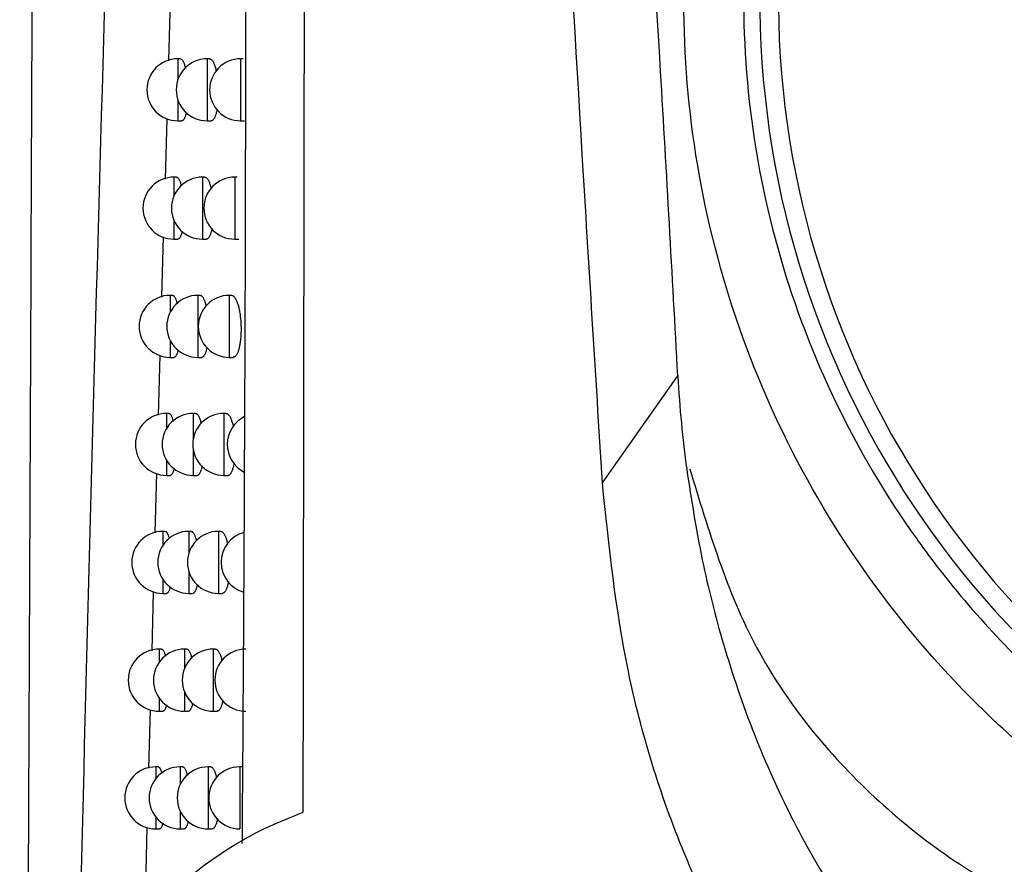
# Model space of a CAD drawing. Header units: millimetres. Extents: x -0.201 to 0.721, y -0.195 to 0.483.
# Tile 39 of 188: x 0.041 to 0.057, y 0.11 to 0.123. Entities that reach past the tile are written whole.
import ezdxf

# ---------------------------------------------------------------- set-up
doc = ezdxf.new("R2010")
doc.units = ezdxf.units.MM

msp = doc.modelspace()

# ---------------------------------------------------------------- linework, layer by layer
at = {"color": 7, "linetype": 'Continuous', "lineweight": 25}
for p, q in [((0.043524, 0.123468), (0.043495, 0.122482)), ((0.043686, 0.122514), (0.043647, 0.122514)), ((0.043647, 0.122514), (0.043647, 0.122176)), ((0.044159, 0.122514), (0.04412, 0.122514)), ((0.04412, 0.122514), (0.04412, 0.121514)), ((0.044698, 0.122514), (0.044659, 0.122514)), ((0.044659, 0.122514), (0.044659, 0.121514)), ((0.043647, 0.121852), (0.043647, 0.121514)), ((0.043468, 0.121553), (0.043439, 0.120575)), ((0.043647, 0.121514), (0.04371, 0.121514)), ((0.04412, 0.121514), (0.044184, 0.121514)), ((0.044659, 0.121514), (0.044724, 0.121514)), ((0.043623, 0.120606), (0.043584, 0.120606)), ((0.043584, 0.120606), (0.043584, 0.120304)), ((0.044082, 0.120606), (0.044043, 0.120606)), ((0.044043, 0.120606), (0.044043, 0.119606)), ((0.044605, 0.120606), (0.044566, 0.120606)), ((0.044566, 0.120606), (0.044566, 0.119606)), ((0.043584, 0.119907), (0.043584, 0.119606)), ((0.043412, 0.119641), (0.043383, 0.11867)), ((0.043584, 0.119606), (0.043647, 0.119606)), ((0.044043, 0.119606), (0.044107, 0.119606)), ((0.044566, 0.119606), (0.044631, 0.119606)), ((0.043561, 0.118699), (0.043522, 0.118699)), ((0.043522, 0.118699), (0.043522, 0.118426)), ((0.044006, 0.118699), (0.043967, 0.118699)), ((0.043967, 0.118699), (0.043967, 0.117699)), ((0.044515, 0.118699), (0.044476, 0.118699)), ((0.044476, 0.118699), (0.044476, 0.117699)), ((0.043522, 0.117972), (0.043522, 0.117699)), ((0.043355, 0.117731), (0.043327, 0.116766)), ((0.043522, 0.117699), (0.043585, 0.117699)), ((0.043967, 0.117699), (0.044031, 0.117699)), ((0.044476, 0.117699), (0.044541, 0.117699)), ((0.051185, 0.116654), (0.051712, 0.1174)), ((0.043501, 0.116795), (0.043461, 0.116795)), ((0.043461, 0.116795), (0.043461, 0.116546)), ((0.043932, 0.116795), (0.043893, 0.116795)), ((0.043893, 0.116795), (0.043893, 0.116371)), ((0.044426, 0.116795), (0.044388, 0.116795)), ((0.044388, 0.116795), (0.044388, 0.115795)), ((0.050495, 0.115676), (0.051185, 0.116654)), ((0.043893, 0.116218), (0.043893, 0.115795)), ((0.043461, 0.116043), (0.043461, 0.115795)), ((0.0433, 0.115824), (0.043274, 0.114866)), ((0.043461, 0.115795), (0.043524, 0.115795)), ((0.043893, 0.115795), (0.043957, 0.115795)), ((0.044388, 0.115795), (0.044452, 0.115795)), ((0.043442, 0.114892), (0.043403, 0.114892)), ((0.043403, 0.114892), (0.043403, 0.114665)), ((0.04386, 0.114892), (0.043822, 0.114892)), ((0.043822, 0.114892), (0.043822, 0.114533)), ((0.04434, 0.114892), (0.044301, 0.114892)), ((0.044301, 0.114892), (0.044301, 0.113892)), ((0.043822, 0.114252), (0.043822, 0.113892)), ((0.043403, 0.11412), (0.043403, 0.113892)), ((0.043249, 0.113917), (0.043224, 0.112967)), ((0.043403, 0.113892), (0.043465, 0.113892)), ((0.043822, 0.113892), (0.043885, 0.113892)), ((0.044301, 0.113892), (0.044366, 0.113892)), ((0.043384, 0.112992), (0.043345, 0.112992)), ((0.043345, 0.112992), (0.043345, 0.112783)), ((0.04379, 0.112992), (0.043752, 0.112992)), ((0.043752, 0.112992), (0.043752, 0.112674)), ((0.044256, 0.112992), (0.044217, 0.112992)), ((0.044217, 0.112992), (0.044217, 0.111992)), ((0.043752, 0.11231), (0.043752, 0.111992)), ((0.043345, 0.112201), (0.043345, 0.111992)), ((0.043198, 0.112015), (0.043173, 0.11107)), ((0.043345, 0.111992), (0.043408, 0.111992)), ((0.043752, 0.111992), (0.043815, 0.111992)), ((0.044217, 0.111992), (0.044282, 0.111992)), ((0.043329, 0.111094), (0.043289, 0.111094)), ((0.043289, 0.111094), (0.043289, 0.110902)), ((0.043722, 0.111094), (0.043683, 0.111094)), ((0.043683, 0.111094), (0.043683, 0.110807)), ((0.044174, 0.111094), (0.044136, 0.111094)), ((0.044136, 0.111094), (0.044136, 0.110094)), ((0.044685, 0.111094), (0.044646, 0.111094)), ((0.044646, 0.111094), (0.044646, 0.110094)), ((0.043289, 0.110286), (0.043289, 0.110094)), ((0.043683, 0.110381), (0.043683, 0.110094)), ((0.043148, 0.110116), (0.043123, 0.109175)), ((0.043289, 0.110094), (0.043352, 0.110094)), ((0.043683, 0.110094), (0.043747, 0.110094)), ((0.044136, 0.110094), (0.0442, 0.110094))]:
    msp.add_line(p, q, dxfattribs=at)
for centre, radius, start, end in [((0.067783, 0.123487), 0.0147499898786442, 110.461736, 246.661528), ((0.067783, 0.123487), 0.0144499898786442, 110.461736, 246.146446), ((0.043647, 0.122014), 0.0005, 90, 270), ((0.04412, 0.122014), 0.0005, 90, 270), ((0.044659, 0.122014), 0.0005, 90, 270), ((0.043584, 0.120106), 0.0005, 90, 270), ((0.044043, 0.120106), 0.0005, 90, 270), ((0.044566, 0.120106), 0.0005, 90, 270), ((0.043522, 0.118199), 0.0005, 90, 270), ((0.043967, 0.118199), 0.0005, 90, 270), ((0.044476, 0.118199), 0.0005, 90, 270), ((0.043461, 0.116295), 0.0005, 90, 270), ((0.043893, 0.116295), 0.0005, 90, 270), ((0.044388, 0.116295), 0.0005, 90, 270), ((0.044944, 0.116295), 0.0005, 116.108989, 243.106164), ((0.043403, 0.114392), 0.0005, 90, 270), ((0.043822, 0.114392), 0.0005, 90, 270), ((0.044301, 0.114392), 0.0005, 90, 270), ((0.044843, 0.114392), 0.0005, 104.818991, 254.732183), ((0.043345, 0.112492), 0.0005, 90, 270), ((0.043752, 0.112492), 0.0005, 90, 270), ((0.044217, 0.112492), 0.0005, 90, 270), ((0.044743, 0.112492), 0.0005, 90, 270), ((0.043289, 0.110594), 0.0005, 90, 270), ((0.043683, 0.110594), 0.0005, 90, 270), ((0.044136, 0.110594), 0.0005, 90, 270), ((0.044646, 0.110594), 0.0005, 90, 270)]:
    msp.add_arc(centre, radius, start, end, dxfattribs=at)
msp.add_ellipse((0.070257, 0.127247), major_axis=(0.01408203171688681, 0.01926471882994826), ratio=0.628461, start_param=2.484501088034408, end_param=2.566608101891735, dxfattribs=at)
for points, knots in [([(0.0410949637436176, 0.0810056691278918), (0.0411120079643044, 0.0841585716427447), (0.0411464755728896, 0.0905345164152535), (0.0411948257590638, 0.1002047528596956), (0.0412406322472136, 0.1099983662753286), (0.0412831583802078, 0.1198475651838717), (0.0413228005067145, 0.1297388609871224), (0.0413601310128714, 0.139665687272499), (0.0413951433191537, 0.1496265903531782), (0.0414268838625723, 0.1596260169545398), (0.0414610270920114, 0.1719227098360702), (0.0414996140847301, 0.1865373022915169), (0.0415354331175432, 0.2034959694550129), (0.041562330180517, 0.220516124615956), (0.0415724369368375, 0.2318817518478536), (0.0415774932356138, 0.2375678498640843)], [0, 0, 0, 0, 0.0622011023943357, 0.1257859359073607, 0.1893965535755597, 0.2530847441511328, 0.316798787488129, 0.3803835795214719, 0.4439938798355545, 0.507681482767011, 0.5713950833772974, 0.6782397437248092, 0.7852056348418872, 0.8925407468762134, 1, 1, 1, 1]), ([(0.0504950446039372, 0.11567592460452), (0.0503855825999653, 0.1174387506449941), (0.0500571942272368, 0.1227272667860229), (0.0495729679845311, 0.1315473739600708), (0.0489678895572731, 0.144587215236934), (0.0487680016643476, 0.1541074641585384), (0.048642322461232, 0.1600933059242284)], [0, 0, 0, 0, 0.1192279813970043, 0.3576865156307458, 0.596146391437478, 1, 1, 1, 1]), ([(0.0456685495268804, 0.1103624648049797), (0.0456793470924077, 0.117323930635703), (0.0457009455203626, 0.1312489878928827), (0.0457187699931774, 0.1477141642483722), (0.0457257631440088, 0.1572125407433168), (0.045727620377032, 0.1597351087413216)], [0, 0, 0, 0, 0.4233642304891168, 0.8468577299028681, 1, 1, 1, 1]), ([(0.0517115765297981, 0.1173996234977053), (0.0516212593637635, 0.1190361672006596), (0.0513361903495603, 0.1242016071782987), (0.0507522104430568, 0.1328897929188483), (0.0500731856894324, 0.1434708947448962), (0.0496322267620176, 0.1522633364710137), (0.0495151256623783, 0.1575299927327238), (0.0494765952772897, 0.1592629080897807)], [0, 0, 0, 0, 0.117279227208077, 0.3701696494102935, 0.6230637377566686, 0.8759746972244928, 1, 1, 1, 1]), ([(0.0420500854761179, 0.1077948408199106), (0.04215980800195, 0.1121191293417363), (0.0423793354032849, 0.1207709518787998), (0.0427774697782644, 0.133398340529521), (0.0432131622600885, 0.1456206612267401), (0.0435463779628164, 0.1535019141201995), (0.0437130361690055, 0.1574437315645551)], [0, 0, 0, 0, 0.2640826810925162, 0.5283635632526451, 0.7641105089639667, 1, 1, 1, 1]), ([(0.0619405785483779, 0.1086052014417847), (0.0617496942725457, 0.1086758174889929), (0.0607295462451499, 0.1090532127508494), (0.0589795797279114, 0.1100469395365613), (0.0568569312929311, 0.111692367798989), (0.0550327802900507, 0.11370572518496), (0.053582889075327, 0.1159718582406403), (0.0525247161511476, 0.1184736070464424), (0.0519068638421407, 0.1210941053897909), (0.0517363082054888, 0.1238061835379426), (0.0520211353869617, 0.1264842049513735), (0.0527584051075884, 0.1291004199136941), (0.0539143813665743, 0.1315329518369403), (0.0554761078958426, 0.1337592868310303), (0.0573397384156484, 0.135630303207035), (0.0594481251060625, 0.1371812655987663), (0.0609863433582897, 0.1378918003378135), (0.0617652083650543, 0.1382515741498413)], [0, 0, 0, 0, 0.0160649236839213, 0.0858562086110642, 0.1576705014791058, 0.227476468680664, 0.2993036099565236, 0.3691668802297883, 0.4410546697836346, 0.5109466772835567, 0.5828651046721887, 0.652760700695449, 0.7246833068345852, 0.7945788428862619, 0.8665040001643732, 0.9324053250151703, 1, 1, 1, 1]), ([(0.0627011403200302, 0.1376138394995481), (0.0623326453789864, 0.1374716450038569), (0.0615933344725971, 0.1371863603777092), (0.0601433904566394, 0.1364535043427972), (0.0583996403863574, 0.1352982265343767), (0.0565598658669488, 0.1335642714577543), (0.0550220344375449, 0.1315286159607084), (0.0538581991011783, 0.1292833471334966), (0.0530805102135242, 0.1268522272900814), (0.0527252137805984, 0.1243471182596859), (0.052796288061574, 0.1217943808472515), (0.053290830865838, 0.1193119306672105), (0.054203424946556, 0.1169263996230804), (0.0551843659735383, 0.1152684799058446), (0.0561414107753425, 0.1139905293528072), (0.0569694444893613, 0.1130384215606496), (0.0583345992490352, 0.1117717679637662), (0.0599681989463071, 0.1105740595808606), (0.0613349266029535, 0.1099711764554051), (0.0619399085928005, 0.1097043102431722)], [0, 0, 0, 0, 0.0329607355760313, 0.0661290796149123, 0.1354749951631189, 0.2068297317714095, 0.2762156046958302, 0.3476110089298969, 0.4170438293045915, 0.4884882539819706, 0.5579544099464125, 0.6294346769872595, 0.6989064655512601, 0.770394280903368, 0.7894444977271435, 0.8322561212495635, 0.87552544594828, 0.9449013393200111, 1, 1, 1, 1]), ([(0.0446860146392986, 0.1098555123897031), (0.0446890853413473, 0.1102697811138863), (0.0447044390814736, 0.1123411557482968), (0.0447341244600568, 0.1174438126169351), (0.0447481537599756, 0.1236574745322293), (0.0447392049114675, 0.1297347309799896), (0.0447239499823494, 0.1327766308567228), (0.0447163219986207, 0.1342976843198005)], [0, 0, 0, 0, 0.0509792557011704, 0.2549000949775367, 0.6273465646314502, 0.8136605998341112, 1, 1, 1, 1]), ([(0.0436863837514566, 0.1225138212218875), (0.0436865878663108, 0.1225138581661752), (0.0436899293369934, 0.1225144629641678), (0.0436964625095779, 0.1225122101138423), (0.0437059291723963, 0.1225068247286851), (0.0437154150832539, 0.1224974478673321), (0.0437249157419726, 0.1224844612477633), (0.0437342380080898, 0.1224679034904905), (0.0437432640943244, 0.1224480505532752), (0.0437519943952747, 0.1224250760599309), (0.0437604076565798, 0.12239840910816), (0.0437662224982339, 0.1223779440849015), (0.043769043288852, 0.1223657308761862), (0.0437693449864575, 0.1223644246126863)], [0, 0, 0, 0, 0.007078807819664, 0.115883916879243, 0.2226640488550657, 0.3301797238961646, 0.4400187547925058, 0.5506631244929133, 0.6576949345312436, 0.7654814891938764, 0.875671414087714, 0.9867024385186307, 1, 1, 1, 1]), ([(0.0441591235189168, 0.1225138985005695), (0.0441627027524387, 0.1225135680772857), (0.0441698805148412, 0.1225129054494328), (0.0441807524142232, 0.1225072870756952), (0.0441917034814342, 0.1224982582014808), (0.044202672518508, 0.122485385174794), (0.0442134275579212, 0.1224689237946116), (0.0442238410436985, 0.1224491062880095), (0.0442338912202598, 0.1224260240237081), (0.0442436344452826, 0.1223994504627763), (0.044252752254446, 0.1223699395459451), (0.0442605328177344, 0.1223410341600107), (0.0442649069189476, 0.1223212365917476), (0.0442667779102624, 0.1223127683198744)], [0, 0, 0, 0, 0.0914840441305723, 0.1834612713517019, 0.2760708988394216, 0.3706794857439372, 0.4659818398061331, 0.5582037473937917, 0.6510795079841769, 0.7460440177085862, 0.8417425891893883, 0.9323064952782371, 1, 1, 1, 1]), ([(0.0442797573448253, 0.1217036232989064), (0.0442787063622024, 0.1216977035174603), (0.0442757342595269, 0.1216809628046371), (0.04427006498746, 0.1216557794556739), (0.0442628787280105, 0.1216282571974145), (0.044255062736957, 0.1216034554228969), (0.0442466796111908, 0.1215812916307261), (0.0442377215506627, 0.1215619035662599), (0.0442282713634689, 0.1215455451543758), (0.044218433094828, 0.1215324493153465), (0.0442082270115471, 0.1215225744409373), (0.0441976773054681, 0.12151641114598), (0.0441895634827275, 0.1215136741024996), (0.0441849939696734, 0.1215141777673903), (0.0441840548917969, 0.1215142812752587)], [0, 0, 0, 0, 0.0493734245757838, 0.1396244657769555, 0.2304961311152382, 0.32059735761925, 0.4112965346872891, 0.5038521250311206, 0.5970372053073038, 0.6899572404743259, 0.7834988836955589, 0.8789823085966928, 0.9751297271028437, 1, 1, 1, 1]), ([(0.0437832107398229, 0.1216492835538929), (0.0437815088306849, 0.1216416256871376), (0.0437777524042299, 0.1216247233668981), (0.0437712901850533, 0.1216016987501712), (0.0437639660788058, 0.1215796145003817), (0.0437561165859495, 0.1215603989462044), (0.0437478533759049, 0.1215442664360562), (0.0437392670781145, 0.1215314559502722), (0.0437303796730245, 0.121521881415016), (0.0437211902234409, 0.121516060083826), (0.0437143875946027, 0.121513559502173), (0.0437106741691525, 0.1215141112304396), (0.0437101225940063, 0.1215141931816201)], [0, 0, 0, 0, 0.0895518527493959, 0.197657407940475, 0.3064877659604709, 0.4175763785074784, 0.5294340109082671, 0.6401476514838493, 0.7516082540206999, 0.8654074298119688, 0.9800082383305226, 1, 1, 1, 1]), ([(0.0436228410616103, 0.1206053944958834), (0.0436230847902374, 0.1206054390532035), (0.0436263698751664, 0.1206060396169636), (0.0436327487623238, 0.120603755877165), (0.0436419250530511, 0.1205983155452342), (0.0436511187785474, 0.1205889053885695), (0.0436603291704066, 0.1205758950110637), (0.0436693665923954, 0.1205593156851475), (0.0436781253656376, 0.120539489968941), (0.0436865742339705, 0.1205164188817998), (0.0436945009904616, 0.1204911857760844), (0.0436993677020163, 0.1204721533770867), (0.0437016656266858, 0.1204631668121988)], [0, 0, 0, 0, 0.0089421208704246, 0.1205259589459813, 0.2299355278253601, 0.3400989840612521, 0.4526433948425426, 0.5660129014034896, 0.6756771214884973, 0.7861138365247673, 0.8990089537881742, 1, 1, 1, 1]), ([(0.0440815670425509, 0.1206055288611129), (0.0440851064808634, 0.1206051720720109), (0.0440921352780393, 0.1206044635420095), (0.0441027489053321, 0.1205987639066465), (0.0441133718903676, 0.1205896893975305), (0.0441240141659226, 0.1205767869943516), (0.0441344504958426, 0.1205603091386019), (0.0441445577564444, 0.1205404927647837), (0.0441543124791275, 0.1205174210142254), (0.0441637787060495, 0.1204909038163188), (0.0441726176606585, 0.1204613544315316), (0.0441790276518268, 0.1204373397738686), (0.0441822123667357, 0.1204227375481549), (0.0441829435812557, 0.1204193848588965)], [0, 0, 0, 0, 0.0970613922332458, 0.1927494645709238, 0.2890956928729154, 0.3875218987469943, 0.4866697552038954, 0.5826101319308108, 0.679229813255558, 0.7780178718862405, 0.8775672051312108, 0.9718892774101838, 1, 1, 1, 1]), ([(0.0441971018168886, 0.1197823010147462), (0.04419680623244, 0.1197806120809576), (0.0441946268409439, 0.1197681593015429), (0.0441898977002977, 0.1197470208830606), (0.0441829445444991, 0.1197194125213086), (0.0441753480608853, 0.119694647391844), (0.0441672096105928, 0.1196725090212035), (0.0441585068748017, 0.1196531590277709), (0.0441493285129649, 0.119636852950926), (0.0441397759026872, 0.1196238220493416), (0.044129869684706, 0.1196140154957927), (0.0441196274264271, 0.1196079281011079), (0.0441118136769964, 0.119605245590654), (0.0441074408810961, 0.119605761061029), (0.0441065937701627, 0.1196058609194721)], [0, 0, 0, 0, 0.0147321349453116, 0.1086223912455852, 0.2031607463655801, 0.2967528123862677, 0.39096749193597, 0.4871167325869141, 0.5839226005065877, 0.6802858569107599, 0.7772949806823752, 0.8763226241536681, 0.9760408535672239, 1, 1, 1, 1]), ([(0.0437148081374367, 0.1197293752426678), (0.0437139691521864, 0.1197255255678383), (0.0437111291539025, 0.1197124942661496), (0.0437057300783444, 0.1196930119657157), (0.0436986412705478, 0.1196708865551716), (0.0436910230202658, 0.1196517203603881), (0.0436830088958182, 0.1196356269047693), (0.043674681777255, 0.1196228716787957), (0.043666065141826, 0.119613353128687), (0.0436571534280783, 0.119607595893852), (0.0436506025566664, 0.1196051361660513), (0.0436470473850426, 0.1196056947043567), (0.0436465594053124, 0.1196057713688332)], [0, 0, 0, 0, 0.0475404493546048, 0.1609263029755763, 0.275073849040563, 0.3915961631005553, 0.5089278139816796, 0.6248958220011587, 0.7416474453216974, 0.8608533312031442, 0.9809008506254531, 1, 1, 1, 1]), ([(0.0435609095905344, 0.1186989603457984), (0.0435611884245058, 0.1186990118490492), (0.0435644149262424, 0.1186996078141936), (0.0435706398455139, 0.118697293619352), (0.0435795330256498, 0.1186918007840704), (0.0435884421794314, 0.1186823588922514), (0.0435973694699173, 0.1186693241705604), (0.043606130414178, 0.1186527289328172), (0.0436146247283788, 0.1186329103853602), (0.0436228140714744, 0.1186098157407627), (0.0436298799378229, 0.1185868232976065), (0.0436340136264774, 0.1185702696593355), (0.0436356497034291, 0.1185637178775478)], [0, 0, 0, 0, 0.0108389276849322, 0.125421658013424, 0.2376759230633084, 0.3507039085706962, 0.4661751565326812, 0.5824928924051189, 0.6950046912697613, 0.8083082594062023, 0.9241301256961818, 1, 1, 1, 1]), ([(0.0440059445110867, 0.1186990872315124), (0.0440060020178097, 0.1186990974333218), (0.0440094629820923, 0.1186997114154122), (0.0440163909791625, 0.1186975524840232), (0.0440266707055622, 0.1186923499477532), (0.0440369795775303, 0.1186830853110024), (0.0440473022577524, 0.1186701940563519), (0.0440574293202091, 0.1186536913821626), (0.0440672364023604, 0.1186338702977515), (0.044076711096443, 0.118610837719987), (0.0440858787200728, 0.1185842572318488), (0.0440941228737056, 0.1185565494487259), (0.0440990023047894, 0.1185365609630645), (0.0441011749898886, 0.1185276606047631)], [0, 0, 0, 0, 0.0017126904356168, 0.1030759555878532, 0.2028280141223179, 0.30326642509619, 0.4058735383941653, 0.5092328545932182, 0.6092452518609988, 0.7099648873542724, 0.8129404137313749, 0.9167071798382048, 1, 1, 1, 1]), ([(0.0445147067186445, 0.1186989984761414), (0.0445183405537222, 0.1186987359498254), (0.0445258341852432, 0.1186981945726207), (0.0445372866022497, 0.1186927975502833), (0.0445490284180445, 0.1186839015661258), (0.0445607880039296, 0.1186711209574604), (0.0445723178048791, 0.1186547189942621), (0.0445834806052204, 0.1186349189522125), (0.0445942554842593, 0.1186118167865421), (0.0446046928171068, 0.1185851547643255), (0.044614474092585, 0.118555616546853), (0.0446234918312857, 0.1185236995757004), (0.0446317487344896, 0.1184895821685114), (0.0446393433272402, 0.1184526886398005), (0.0446459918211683, 0.1184142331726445), (0.0446516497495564, 0.1183748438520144), (0.0446563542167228, 0.1183347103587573), (0.0446601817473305, 0.1182929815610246), (0.0446629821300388, 0.118251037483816), (0.0446647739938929, 0.1182094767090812), (0.0446656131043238, 0.1181684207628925), (0.0446655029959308, 0.1181270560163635), (0.0446644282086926, 0.1180864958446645), (0.0446624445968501, 0.1180472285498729), (0.0446596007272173, 0.1180093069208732), (0.0446558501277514, 0.1179722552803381), (0.0446512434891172, 0.1179367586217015), (0.0446458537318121, 0.1179032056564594), (0.0446397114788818, 0.117871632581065), (0.044632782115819, 0.1178419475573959), (0.0446251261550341, 0.1178145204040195), (0.044616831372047, 0.1177896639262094), (0.0446079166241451, 0.1177674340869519), (0.0445983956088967, 0.1177479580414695), (0.044588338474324, 0.1177314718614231), (0.0445778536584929, 0.1177182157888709), (0.0445669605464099, 0.1177081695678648), (0.0445556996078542, 0.1177018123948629), (0.0445468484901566, 0.1176989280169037), (0.0445417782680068, 0.1176993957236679), (0.0445405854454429, 0.117699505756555)], [0, 0, 0, 0, 0.0260351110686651, 0.0536891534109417, 0.0815331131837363, 0.1099776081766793, 0.1386306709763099, 0.1663648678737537, 0.194296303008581, 0.222858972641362, 0.2516440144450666, 0.2788082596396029, 0.3061708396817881, 0.3341717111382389, 0.3623986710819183, 0.388600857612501, 0.4149947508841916, 0.4420027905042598, 0.4692268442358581, 0.4945604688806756, 0.5200750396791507, 0.5461623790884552, 0.572448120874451, 0.5974084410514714, 0.6225407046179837, 0.648210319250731, 0.6740632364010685, 0.6992718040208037, 0.724648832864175, 0.7505481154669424, 0.7766239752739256, 0.802568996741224, 0.8286852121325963, 0.8553318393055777, 0.8821578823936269, 0.909020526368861, 0.9360619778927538, 0.9636612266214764, 0.9914509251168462, 1, 1, 1, 1]), ([(0.044116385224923, 0.1178633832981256), (0.0441148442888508, 0.1178556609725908), (0.0441112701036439, 0.1178377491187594), (0.0441049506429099, 0.1178126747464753), (0.0440976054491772, 0.117787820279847), (0.0440896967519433, 0.1177657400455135), (0.0440812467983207, 0.117746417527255), (0.0440723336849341, 0.117730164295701), (0.0440630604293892, 0.1177171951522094), (0.0440534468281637, 0.1177074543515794), (0.044043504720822, 0.1177014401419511), (0.0440359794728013, 0.1176988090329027), (0.0440317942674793, 0.1176993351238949), (0.0440310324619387, 0.117699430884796)], [0, 0, 0, 0, 0.0746734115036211, 0.1732042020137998, 0.2706053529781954, 0.3686559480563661, 0.4687260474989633, 0.5694822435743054, 0.669611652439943, 0.7704133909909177, 0.8733173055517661, 0.9769407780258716, 0.9999999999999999, 0.9999999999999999, 0.9999999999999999, 0.9999999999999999]), ([(0.0436489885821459, 0.1178150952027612), (0.0436487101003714, 0.1178137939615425), (0.0436464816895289, 0.1178033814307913), (0.0436418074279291, 0.1177863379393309), (0.0436349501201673, 0.11776416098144), (0.043627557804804, 0.1177450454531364), (0.0436197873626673, 0.1177289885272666), (0.0436117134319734, 0.11771628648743), (0.0436033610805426, 0.1177068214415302), (0.0435947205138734, 0.1177011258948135), (0.0435884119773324, 0.1176987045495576), (0.0435850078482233, 0.1176992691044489), (0.0435845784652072, 0.1176993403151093)], [0, 0, 0, 0, 0.0167581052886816, 0.1340983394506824, 0.2522283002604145, 0.3728219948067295, 0.4942559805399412, 0.6141173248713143, 0.734789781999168, 0.8580035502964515, 0.9820891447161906, 1, 1, 1, 1]), ([(0.0435005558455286, 0.1167945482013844), (0.043500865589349, 0.1167946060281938), (0.0435040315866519, 0.1167951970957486), (0.0435101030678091, 0.1167928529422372), (0.0435187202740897, 0.1167873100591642), (0.0435273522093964, 0.1167778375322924), (0.0435360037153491, 0.1167647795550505), (0.0435444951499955, 0.1167481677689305), (0.0435527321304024, 0.1167283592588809), (0.0435606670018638, 0.1167052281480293), (0.0435669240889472, 0.1166844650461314), (0.0435703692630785, 0.1166703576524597), (0.0435713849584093, 0.116666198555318)], [0, 0, 0, 0, 0.0127650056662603, 0.1304754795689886, 0.2456999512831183, 0.3617188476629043, 0.4802460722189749, 0.5996421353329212, 0.7151266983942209, 0.8314231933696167, 0.9503007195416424, 1, 1, 1, 1]), ([(0.0439322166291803, 0.11679466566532), (0.0439323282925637, 0.1167946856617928), (0.0439357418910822, 0.1167952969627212), (0.0439425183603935, 0.1167931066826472), (0.0439524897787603, 0.1167878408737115), (0.043962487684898, 0.1167785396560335), (0.043972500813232, 0.1167656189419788), (0.0439823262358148, 0.1167491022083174), (0.0439918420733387, 0.1167292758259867), (0.0440010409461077, 0.1167062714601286), (0.0440099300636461, 0.11667966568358), (0.0440169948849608, 0.1166555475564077), (0.0440208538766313, 0.1166394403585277), (0.0440220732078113, 0.1166343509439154)], [0, 0, 0, 0, 0.0035504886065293, 0.1085399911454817, 0.211756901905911, 0.3156842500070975, 0.4218560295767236, 0.5288060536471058, 0.6322892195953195, 0.7365032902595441, 0.843047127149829, 0.9504073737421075, 1, 1, 1, 1]), ([(0.0444262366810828, 0.1167946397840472), (0.0444298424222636, 0.1167943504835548), (0.0444371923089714, 0.1167937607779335), (0.0444483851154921, 0.1167882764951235), (0.044459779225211, 0.1167793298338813), (0.0444711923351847, 0.1167665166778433), (0.0444823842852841, 0.1167500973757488), (0.0444932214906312, 0.1167302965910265), (0.0445036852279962, 0.1167072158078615), (0.0445138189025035, 0.1166805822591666), (0.0445233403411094, 0.1166511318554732), (0.0445320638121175, 0.1166191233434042), (0.0445381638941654, 0.1165942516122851), (0.0445411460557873, 0.1165791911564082), (0.0445417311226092, 0.1165762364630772)], [0, 0, 0, 0, 0.0849461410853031, 0.1731528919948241, 0.2619656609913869, 0.3526943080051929, 0.4440881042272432, 0.5325482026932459, 0.6216364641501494, 0.7127333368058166, 0.8045370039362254, 0.891288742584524, 0.9786720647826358, 1, 1, 1, 1]), ([(0.0440376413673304, 0.1159468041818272), (0.0440369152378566, 0.1159430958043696), (0.0440342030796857, 0.1159292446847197), (0.0440288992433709, 0.1159079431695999), (0.0440217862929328, 0.1158830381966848), (0.0440141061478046, 0.1158610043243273), (0.0440059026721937, 0.1158417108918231), (0.0439972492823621, 0.1158255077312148), (0.0439882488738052, 0.1158125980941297), (0.0439789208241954, 0.1158029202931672), (0.0439692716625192, 0.1157969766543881), (0.0439620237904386, 0.1157943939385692), (0.0439580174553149, 0.1157949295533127), (0.0439573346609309, 0.1157950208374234)], [0, 0, 0, 0, 0.0376108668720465, 0.1404799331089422, 0.2420274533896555, 0.3442535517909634, 0.4485913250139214, 0.5536471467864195, 0.6578842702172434, 0.7628225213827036, 0.8699539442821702, 0.9778364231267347, 0.9999999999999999, 0.9999999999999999, 0.9999999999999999, 0.9999999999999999]), ([(0.0445541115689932, 0.1159983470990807), (0.0445522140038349, 0.1159878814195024), (0.0445483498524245, 0.1159665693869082), (0.0445416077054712, 0.1159371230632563), (0.0445341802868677, 0.1159096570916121), (0.0445261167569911, 0.1158848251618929), (0.0445174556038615, 0.1158626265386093), (0.0445082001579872, 0.1158431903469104), (0.044498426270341, 0.1158267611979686), (0.0444882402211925, 0.1158135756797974), (0.0444776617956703, 0.115803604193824), (0.0444667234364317, 0.1157973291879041), (0.044458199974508, 0.1157945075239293), (0.0444533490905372, 0.1157949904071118), (0.0444522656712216, 0.1157950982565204)], [0, 0, 0, 0, 0.0835201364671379, 0.1700781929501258, 0.2572288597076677, 0.3437944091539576, 0.4309326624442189, 0.5198469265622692, 0.6093625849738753, 0.6988293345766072, 0.7888928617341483, 0.8808190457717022, 0.9733815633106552, 1, 1, 1, 1]), ([(0.0435853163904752, 0.1159051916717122), (0.0435833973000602, 0.1158972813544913), (0.0435794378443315, 0.1158809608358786), (0.0435728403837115, 0.1158595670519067), (0.0435656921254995, 0.1158403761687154), (0.0435581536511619, 0.1158243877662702), (0.0435503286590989, 0.1158117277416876), (0.0435422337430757, 0.115802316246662), (0.0435338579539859, 0.1157966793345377), (0.0435277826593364, 0.1157942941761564), (0.0435245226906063, 0.1157948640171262), (0.0435241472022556, 0.1157949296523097)], [0, 0, 0, 0, 0.1139959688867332, 0.2351957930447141, 0.3589293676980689, 0.4835277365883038, 0.6063549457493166, 0.730014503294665, 0.8562828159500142, 0.9834464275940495, 1, 1, 1, 1]), ([(0.0518550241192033, 0.1158914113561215), (0.051930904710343, 0.1154040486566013), (0.0520787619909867, 0.1144543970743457), (0.0524426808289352, 0.1130237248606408), (0.0529158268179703, 0.1116303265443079), (0.0535166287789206, 0.1102886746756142), (0.0543596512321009, 0.1088048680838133), (0.0555322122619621, 0.1072622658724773), (0.0571588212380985, 0.1057906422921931), (0.059016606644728, 0.1046519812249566), (0.0604047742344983, 0.1042437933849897), (0.0610978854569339, 0.1040399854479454)], [0, 0, 0, 0, 0.0918152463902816, 0.1789067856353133, 0.2744583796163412, 0.3655424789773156, 0.4524419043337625, 0.5926209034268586, 0.7259484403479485, 0.8631662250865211, 1, 1, 1, 1]), ([(0.0598721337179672, 0.1023032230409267), (0.0592759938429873, 0.1024768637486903), (0.0580837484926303, 0.1028241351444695), (0.0564388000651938, 0.1037354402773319), (0.0549689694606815, 0.1049082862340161), (0.0536912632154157, 0.1063208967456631), (0.0526284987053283, 0.1079288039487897), (0.0516217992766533, 0.1100196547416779), (0.0508141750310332, 0.1126152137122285), (0.0506014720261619, 0.1146552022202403), (0.0504950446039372, 0.11567592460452)], [0, 0, 0, 0, 0.10774487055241, 0.2154835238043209, 0.3229843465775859, 0.4305541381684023, 0.5408312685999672, 0.651184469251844, 0.8254677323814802, 1, 1, 1, 1]), ([(0.0434417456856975, 0.1148921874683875), (0.0434420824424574, 0.1148922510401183), (0.043445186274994, 0.1148928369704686), (0.0434511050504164, 0.1148904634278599), (0.0434594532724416, 0.1148848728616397), (0.0434678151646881, 0.1148753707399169), (0.0434761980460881, 0.1148622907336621), (0.0434844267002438, 0.1148456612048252), (0.0434924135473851, 0.1148258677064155), (0.0435000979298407, 0.1148026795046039), (0.0435055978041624, 0.1147841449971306), (0.043508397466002, 0.1147724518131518), (0.0435088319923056, 0.1147706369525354)], [0, 0, 0, 0, 0.0147226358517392, 0.1356961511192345, 0.2540225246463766, 0.3731649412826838, 0.4948836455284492, 0.6174945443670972, 0.736083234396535, 0.8555049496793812, 0.9775733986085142, 1, 1, 1, 1]), ([(0.0438603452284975, 0.1148922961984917), (0.0438605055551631, 0.1148923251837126), (0.0438638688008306, 0.1148929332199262), (0.0438704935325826, 0.1148907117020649), (0.0438801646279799, 0.1148853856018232), (0.0438898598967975, 0.114876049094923), (0.043899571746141, 0.1148630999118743), (0.0439091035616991, 0.114846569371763), (0.0439183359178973, 0.1148267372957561), (0.0439272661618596, 0.1148037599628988), (0.0439358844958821, 0.1147771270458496), (0.0439421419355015, 0.1147554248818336), (0.0439453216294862, 0.1147418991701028), (0.043945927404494, 0.1147393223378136)], [0, 0, 0, 0, 0.0053817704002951, 0.1128958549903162, 0.2184931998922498, 0.324817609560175, 0.4334386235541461, 0.5428557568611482, 0.6487219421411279, 0.755335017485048, 0.8643272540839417, 0.9741524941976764, 0.9999999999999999, 0.9999999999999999, 0.9999999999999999, 0.9999999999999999]), ([(0.0443399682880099, 0.1148923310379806), (0.0443435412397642, 0.1148920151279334), (0.0443507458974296, 0.1148913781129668), (0.0443616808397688, 0.1148858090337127), (0.0443727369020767, 0.1148768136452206), (0.0443838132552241, 0.114863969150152), (0.0443946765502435, 0.1148475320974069), (0.0444051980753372, 0.1148277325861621), (0.0444153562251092, 0.114804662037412), (0.044425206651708, 0.1147780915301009), (0.0444344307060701, 0.1147485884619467), (0.0444424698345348, 0.11471901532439), (0.044447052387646, 0.1146984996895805), (0.044449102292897, 0.114689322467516)], [0, 0, 0, 0, 0.0900672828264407, 0.1816156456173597, 0.2737932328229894, 0.3679596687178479, 0.4628163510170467, 0.5546250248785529, 0.6470847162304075, 0.7416243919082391, 0.8368951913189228, 0.9270386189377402, 1, 1, 1, 1]), ([(0.0444625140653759, 0.1140829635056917), (0.0444614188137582, 0.1140767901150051), (0.0444584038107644, 0.1140597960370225), (0.0444526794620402, 0.1140343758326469), (0.0444454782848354, 0.1140068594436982), (0.0444376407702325, 0.1139820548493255), (0.0444292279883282, 0.1139598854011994), (0.0444202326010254, 0.1139404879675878), (0.0444107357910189, 0.113924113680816), (0.0444008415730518, 0.1139109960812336), (0.0443905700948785, 0.1139010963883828), (0.0443799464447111, 0.1138949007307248), (0.0443717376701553, 0.1138921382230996), (0.0443670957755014, 0.1138926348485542), (0.044366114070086, 0.113892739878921)], [0, 0, 0, 0, 0.0513196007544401, 0.1412723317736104, 0.2318433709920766, 0.3216602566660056, 0.412072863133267, 0.504334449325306, 0.5972227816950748, 0.6898909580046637, 0.7831785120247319, 0.878400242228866, 0.9742830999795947, 0.9999999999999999, 0.9999999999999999, 0.9999999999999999, 0.9999999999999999]), ([(0.0435231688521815, 0.1139975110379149), (0.0435217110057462, 0.1139913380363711), (0.0435182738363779, 0.1139767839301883), (0.043512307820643, 0.1139569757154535), (0.0435053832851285, 0.1139377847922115), (0.0434980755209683, 0.1139218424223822), (0.0434904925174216, 0.1139092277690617), (0.0434826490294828, 0.1138998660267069), (0.0434745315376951, 0.1138942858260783), (0.0434686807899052, 0.1138919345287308), (0.0434655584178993, 0.1138925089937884), (0.0434652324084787, 0.113892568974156)], [0, 0, 0, 0, 0.0917473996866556, 0.2163131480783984, 0.3434888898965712, 0.4715560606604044, 0.5976487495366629, 0.7245970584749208, 0.8542279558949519, 0.9847798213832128, 1, 1, 1, 1]), ([(0.0439609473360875, 0.1140324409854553), (0.0439588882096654, 0.1140232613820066), (0.0439547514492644, 0.1140048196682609), (0.0439478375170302, 0.1139803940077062), (0.0439404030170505, 0.113958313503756), (0.0439324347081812, 0.1139390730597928), (0.0439240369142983, 0.1139229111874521), (0.0439153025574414, 0.1139100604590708), (0.0439062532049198, 0.1139004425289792), (0.043896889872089, 0.1138945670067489), (0.043889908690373, 0.1138920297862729), (0.0438860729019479, 0.113892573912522), (0.0438854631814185, 0.1138926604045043)], [0, 0, 0, 0, 0.1050777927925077, 0.2111000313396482, 0.3178322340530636, 0.4267753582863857, 0.5364709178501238, 0.6451472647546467, 0.754555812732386, 0.8662556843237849, 0.9787405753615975, 1, 1, 1, 1]), ([(0.0433844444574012, 0.1129919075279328), (0.0433848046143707, 0.1129919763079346), (0.0433878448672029, 0.1129925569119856), (0.0433936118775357, 0.1129901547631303), (0.0434016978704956, 0.11298451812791), (0.0434097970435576, 0.1129749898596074), (0.0434179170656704, 0.1129618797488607), (0.0434258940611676, 0.1129452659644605), (0.0434336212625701, 0.1129253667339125), (0.0434409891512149, 0.1129029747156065), (0.0434456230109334, 0.1128855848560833), (0.0434479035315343, 0.1128770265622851)], [0, 0, 0, 0, 0.0167227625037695, 0.141164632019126, 0.2627929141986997, 0.385260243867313, 0.5103762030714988, 0.6364092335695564, 0.7583018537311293, 0.8810500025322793, 0.9999999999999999, 0.9999999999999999, 0.9999999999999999, 0.9999999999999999]), ([(0.0437902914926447, 0.1129920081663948), (0.0437904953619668, 0.1129920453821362), (0.0437938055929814, 0.1129926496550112), (0.0438002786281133, 0.112990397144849), (0.0438096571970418, 0.112985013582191), (0.0438190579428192, 0.1129756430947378), (0.0438284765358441, 0.1129626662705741), (0.0438377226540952, 0.112946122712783), (0.0438466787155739, 0.1129262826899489), (0.0438553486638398, 0.1129033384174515), (0.0438636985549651, 0.1128766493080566), (0.043869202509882, 0.1128573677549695), (0.0438717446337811, 0.1128463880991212), (0.0438717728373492, 0.1128462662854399)], [0, 0, 0, 0, 0.007227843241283, 0.1173586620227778, 0.2254267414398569, 0.3342391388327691, 0.4454022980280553, 0.5573801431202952, 0.6657193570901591, 0.7748220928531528, 0.8863554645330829, 0.99873917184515, 1, 1, 1, 1]), ([(0.0442558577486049, 0.1129921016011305), (0.0442593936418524, 0.1129917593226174), (0.0442664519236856, 0.1129910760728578), (0.0442771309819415, 0.11298542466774), (0.0442878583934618, 0.1129763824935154), (0.0442986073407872, 0.1129635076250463), (0.0443091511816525, 0.1129470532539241), (0.0443193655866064, 0.112927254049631), (0.0443292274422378, 0.1129041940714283), (0.0443387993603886, 0.1128776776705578), (0.04434774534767, 0.1128481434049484), (0.0443543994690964, 0.1128234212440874), (0.044357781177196, 0.1128080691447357), (0.0443586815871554, 0.1128039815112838)], [0, 0, 0, 0, 0.0955599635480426, 0.1907549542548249, 0.2866044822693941, 0.3845224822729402, 0.4831581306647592, 0.5786208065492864, 0.6747595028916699, 0.7730563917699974, 0.8721111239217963, 0.9659484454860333, 1, 1, 1, 1]), ([(0.0443732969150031, 0.1121698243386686), (0.0443729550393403, 0.112167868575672), (0.0443707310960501, 0.1121551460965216), (0.0443659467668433, 0.1121337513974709), (0.0443589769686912, 0.1121061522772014), (0.0443513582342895, 0.1120813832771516), (0.044343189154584, 0.1120592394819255), (0.0443344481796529, 0.1120398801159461), (0.0443252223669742, 0.1120235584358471), (0.0443156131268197, 0.1120105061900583), (0.044305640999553, 0.1120006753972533), (0.0442953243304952, 0.1119945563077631), (0.0442874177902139, 0.1119918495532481), (0.0442829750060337, 0.111992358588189), (0.0442820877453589, 0.1119924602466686)], [0, 0, 0, 0, 0.0169949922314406, 0.110554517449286, 0.2047595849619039, 0.2980358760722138, 0.3919323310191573, 0.4877552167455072, 0.5842317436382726, 0.6803117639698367, 0.77703520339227, 0.8757688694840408, 0.9751900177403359, 1, 1, 1, 1]), ([(0.0434626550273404, 0.1120920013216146), (0.0434616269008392, 0.1120875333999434), (0.0434586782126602, 0.1120747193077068), (0.0434533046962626, 0.1120564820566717), (0.0434465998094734, 0.1120372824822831), (0.0434395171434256, 0.1120213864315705), (0.0434321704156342, 0.1120088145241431), (0.04342457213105, 0.111999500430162), (0.0434167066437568, 0.1119939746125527), (0.0434110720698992, 0.1119916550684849), (0.0434080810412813, 0.1119922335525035), (0.0434078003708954, 0.1119922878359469)], [0, 0, 0, 0, 0.068555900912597, 0.196619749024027, 0.3273726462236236, 0.4590445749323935, 0.5885359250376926, 0.7189070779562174, 0.8520375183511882, 0.9861155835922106, 1, 1, 1, 1]), ([(0.0438859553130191, 0.1121207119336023), (0.0438847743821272, 0.1121153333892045), (0.0438815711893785, 0.1121007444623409), (0.0438757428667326, 0.1120798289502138), (0.0438685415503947, 0.112057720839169), (0.0438608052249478, 0.112038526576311), (0.0438526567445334, 0.1120224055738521), (0.0438441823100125, 0.1120096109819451), (0.043835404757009, 0.1120000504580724), (0.0438263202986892, 0.1119942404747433), (0.0438195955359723, 0.1119917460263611), (0.0438159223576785, 0.1119922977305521), (0.0438153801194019, 0.11199237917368)], [0, 0, 0, 0, 0.0648668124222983, 0.1759467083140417, 0.2877719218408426, 0.4019197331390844, 0.516858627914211, 0.630565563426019, 0.7450398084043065, 0.8619161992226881, 0.9796159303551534, 1, 1, 1, 1]), ([(0.0433286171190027, 0.1110937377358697), (0.0433289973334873, 0.1110938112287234), (0.0433319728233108, 0.1110943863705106), (0.0433375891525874, 0.111091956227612), (0.0433454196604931, 0.1110862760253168), (0.0433532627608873, 0.1110767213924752), (0.0433611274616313, 0.1110635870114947), (0.0433688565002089, 0.1110469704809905), (0.0433763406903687, 0.1110270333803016), (0.0433828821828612, 0.1110066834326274), (0.0433868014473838, 0.1109915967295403), (0.0433884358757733, 0.1109853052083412)], [0, 0, 0, 0, 0.0187995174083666, 0.1471216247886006, 0.2724533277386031, 0.3986498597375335, 0.5275761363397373, 0.6574474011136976, 0.7830456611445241, 0.9095247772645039, 1, 1, 1, 1]), ([(0.0437220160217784, 0.1110938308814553), (0.043722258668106, 0.1110938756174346), (0.0437255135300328, 0.111094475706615), (0.0437318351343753, 0.1110921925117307), (0.0437409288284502, 0.1110867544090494), (0.043750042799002, 0.1110773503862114), (0.0437591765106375, 0.1110643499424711), (0.0437681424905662, 0.1110477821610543), (0.0437768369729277, 0.1110279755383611), (0.0437852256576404, 0.1110049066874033), (0.0437927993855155, 0.1109807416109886), (0.0437973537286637, 0.1109628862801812), (0.0437993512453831, 0.1109550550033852)], [0, 0, 0, 0, 0.0091049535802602, 0.1221340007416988, 0.2329486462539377, 0.3445267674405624, 0.4585158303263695, 0.5733402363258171, 0.6844284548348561, 0.7962987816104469, 0.9106574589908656, 1, 1, 1, 1]), ([(0.0441738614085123, 0.1110939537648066), (0.0441738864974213, 0.1110939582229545), (0.0441773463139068, 0.111094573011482), (0.0441843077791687, 0.1110924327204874), (0.0441946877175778, 0.1110872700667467), (0.0442051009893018, 0.111078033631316), (0.0442155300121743, 0.1110651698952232), (0.0442257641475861, 0.1110486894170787), (0.0442356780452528, 0.1110288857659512), (0.0442452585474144, 0.1110058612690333), (0.044254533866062, 0.1109792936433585), (0.0442630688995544, 0.110950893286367), (0.0442681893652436, 0.1109301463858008), (0.0442705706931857, 0.1109204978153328)], [0, 0, 0, 0, 0.0007356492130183, 0.1014476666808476, 0.2006066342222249, 0.3004476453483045, 0.4024436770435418, 0.5051871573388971, 0.6046215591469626, 0.7047592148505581, 0.8071403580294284, 0.9103085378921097, 1, 1, 1, 1]), ([(0.045679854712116, 0.0984990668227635), (0.0455556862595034, 0.0985464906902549), (0.0451817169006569, 0.0986893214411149), (0.0447026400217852, 0.098937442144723), (0.0442106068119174, 0.0992516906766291), (0.0438142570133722, 0.0995493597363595), (0.0434072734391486, 0.0999131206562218), (0.0430269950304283, 0.1003179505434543), (0.0426892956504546, 0.1007484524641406), (0.0423962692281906, 0.1011962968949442), (0.0421457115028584, 0.1016582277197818), (0.0419315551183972, 0.102146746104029), (0.0417619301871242, 0.1026455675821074), (0.041595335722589, 0.1033113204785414), (0.0415105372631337, 0.1039875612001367), (0.0415082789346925, 0.1046631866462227), (0.0415597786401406, 0.1053328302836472), (0.0416901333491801, 0.1059901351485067), (0.0419491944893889, 0.1067862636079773), (0.0422344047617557, 0.1073999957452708), (0.0425896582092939, 0.1079732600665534), (0.042894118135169, 0.1083860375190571), (0.0432339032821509, 0.1087756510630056), (0.0436085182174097, 0.1091397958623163), (0.0440152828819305, 0.1094745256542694), (0.0444912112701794, 0.1098021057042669), (0.0450389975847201, 0.1101120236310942), (0.045457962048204, 0.1102786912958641), (0.0456685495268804, 0.1103624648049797)], [0, 0, 0, 0, 0.0261940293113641, 0.07889092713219, 0.1054267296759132, 0.1401980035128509, 0.1752291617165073, 0.2111029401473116, 0.2472777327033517, 0.2803076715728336, 0.3135824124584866, 0.3476420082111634, 0.3819775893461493, 0.4138718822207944, 0.4782981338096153, 0.511212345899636, 0.5429052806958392, 0.6068885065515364, 0.6395255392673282, 0.7048555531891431, 0.7379745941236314, 0.7715273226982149, 0.8055969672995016, 0.8398875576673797, 0.8748610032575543, 0.910065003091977, 0.954795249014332, 1, 1, 1, 1]), ([(0.044286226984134, 0.1102591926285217), (0.0442846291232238, 0.1102511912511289), (0.0442809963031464, 0.1102329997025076), (0.044274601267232, 0.1102076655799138), (0.0442672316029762, 0.1101828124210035), (0.0442592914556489, 0.1101607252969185), (0.0442508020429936, 0.110141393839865), (0.0442418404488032, 0.1101251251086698), (0.0442325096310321, 0.1101121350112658), (0.0442228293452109, 0.1101023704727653), (0.0442128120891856, 0.1100963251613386), (0.0442051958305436, 0.1100936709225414), (0.0442009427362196, 0.1100941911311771), (0.0442001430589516, 0.1100942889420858)], [0, 0, 0, 0, 0.077064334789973, 0.1752097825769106, 0.2722447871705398, 0.3699264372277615, 0.4696183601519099, 0.5699930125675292, 0.6697886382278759, 0.7702537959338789, 0.8728117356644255, 0.9760857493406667, 1, 1, 1, 1]), ([(0.0434037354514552, 0.1101886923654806), (0.0434031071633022, 0.1101858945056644), (0.043400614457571, 0.1101747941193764), (0.0433957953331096, 0.1101581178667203), (0.0433893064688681, 0.1101388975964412), (0.0433824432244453, 0.1101230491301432), (0.043375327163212, 0.1101105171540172), (0.0433679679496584, 0.1101012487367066), (0.0433603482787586, 0.1100957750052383), (0.0433549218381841, 0.1100934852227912), (0.0433520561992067, 0.1100940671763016), (0.0433518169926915, 0.1100941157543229)], [0, 0, 0, 0, 0.044381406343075, 0.1760812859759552, 0.3105522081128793, 0.4459707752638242, 0.5789996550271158, 0.7129334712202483, 0.8497062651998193, 0.9874543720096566, 1, 1, 1, 1]), ([(0.0438131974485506, 0.1102123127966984), (0.0438127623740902, 0.1102102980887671), (0.043810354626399, 0.110199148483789), (0.0438054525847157, 0.1101814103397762), (0.0437984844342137, 0.1101592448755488), (0.0437909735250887, 0.1101401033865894), (0.0437830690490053, 0.1101240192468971), (0.043774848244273, 0.1101112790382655), (0.0437663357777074, 0.1101017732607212), (0.04375752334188, 0.1100960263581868), (0.0437510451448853, 0.1100935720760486), (0.0437475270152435, 0.1100941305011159), (0.0437470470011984, 0.1100942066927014)], [0, 0, 0, 0, 0.025592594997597, 0.1416321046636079, 0.2584516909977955, 0.3777037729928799, 0.4977850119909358, 0.6164160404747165, 0.7358488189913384, 0.857792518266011, 0.9805971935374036, 1, 1, 1, 1])]:
    msp.add_open_spline(points, degree=3, knots=knots, dxfattribs=at)
msp.add_open_spline([(0.0519044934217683, 0.1159015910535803), (0.0522032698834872, 0.1149115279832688), (0.0528008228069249, 0.1129314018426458), (0.054790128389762, 0.1105018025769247), (0.057358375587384, 0.1086941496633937), (0.0593776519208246, 0.1082413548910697), (0.060387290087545, 0.1080149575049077)], degree=3, dxfattribs=at)

doc.saveas('drawing.dxf')
